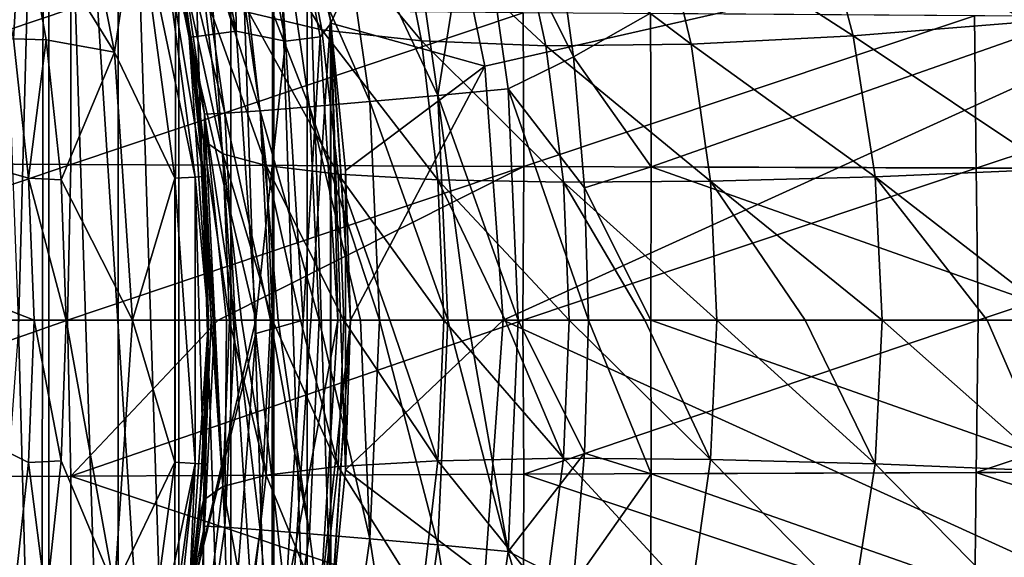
# Model space of a CAD drawing. Header units: metres. Extents: x -31 to 127, y -24 to 31.
# Tile 26 of 67: x 20.51 to 30.9, y -2.5 to 3.17. Entities that reach past the tile are written whole.
import ezdxf

# ---------------------------------------------------------------- set-up
doc = ezdxf.new("R2010")
doc.units = ezdxf.units.M
doc.layers.add('solid_13_381_041_XXX', color=7, linetype='CONTINUOUS')

msp = doc.modelspace()

# ---------------------------------------------------------------- linework, layer by layer
at = {"layer": 'solid_13_381_041_XXX'}
for points in [[(19.022402, 14.628772, -4), (20.728897, -12.095868, -4), (18.950666, -14.720345, -4)], [(20.770639, 12.024069, -4), (20.728897, -12.095868, -4), (19.022402, 14.628772, -4)], [(20.497093, -0.082362, 115.532135), (20.816034, 11.943295, 115.532135), (19.990934, 13.277484, 115.532135)], [(20.770639, 12.024069, -4), (22.140854, -9.251509, -4), (20.728897, -12.095868, -4)], [(22.16116, 9.205088, -4), (22.140854, -9.251509, -4), (20.770639, 12.024069, -4)], [(20.497093, -0.082362, 115.532135), (20.816002, -11.943326, 115.532135), (20.816034, 11.943295, 115.532135)], [(20.816002, -11.943326, 115.532135), (21.54834, -10.567223, 115.532135), (20.816034, 11.943295, 115.532135)], [(21.54834, -10.567223, 115.532135), (21.54834, 10.567225, 115.532135), (20.816034, 11.943295, 115.532135)], [(22.187971, -9.145625, 115.532135), (22.187971, 9.145627, 115.532135), (21.54834, 10.567225, 115.532135)], [(21.54834, -10.567223, 115.532135), (22.187971, -9.145625, 115.532135), (21.54834, 10.567225, 115.532135)], [(22.16116, 9.205088, -4), (23.171974, -6.249707, -4), (22.140854, -9.251509, -4)], [(23.177975, 6.227423, -4), (23.171974, -6.249707, -4), (22.16116, 9.205088, -4)], [(22.737679, -7.676274, 115.532135), (22.737679, 7.676275, 115.532135), (22.187971, 9.145627, 115.532135)], [(22.187971, -9.145625, 115.532135), (22.737679, -7.676274, 115.532135), (22.187971, 9.145627, 115.532135)], [(23.190828, -6.177847, 115.532135), (23.190828, 6.177848, 115.532135), (22.737679, 7.676275, 115.532135)], [(22.737679, -7.676274, 115.532135), (23.190828, -6.177847, 115.532135), (22.737679, 7.676275, 115.532135)], [(23.116484, 5.935304, -0.500454), (23.794676, 3.132629, -1), (23.18222, 6.211657, -1)], [(23.787151, 3.167558, -4), (23.171974, -6.249707, -4), (23.177975, 6.227423, -4)], [(23.787151, 3.167558, -4), (23.177975, 6.227423, -4), (23.18222, 6.211657, -1)], [(23.787151, 3.167558, -4), (23.18222, 6.211657, -1), (23.794676, 3.132629, -1)], [(23.541895, -4.665909, 115.532135), (23.541895, 4.66591, 115.532135), (23.190828, 6.177848, 115.532135)], [(23.190828, -6.177847, 115.532135), (23.541895, -4.665909, 115.532135), (23.190828, 6.177848, 115.532135)], [(22.79213, 3.048148), (22.208988, 5.97863), (21.725313, 5.851461)], [(22.761703, 5.844213, -0.133975), (22.208988, 5.97863), (22.79213, 3.048148)], [(23.116484, 5.935304, -0.500454), (22.761703, 5.844213, -0.133975), (23.314695, 2.945331, -0.133975)], [(23.116484, 5.935304, -0.500454), (23.314695, 2.945331, -0.133975), (23.678095, 2.991239, -0.500454)], [(23.116484, 5.935304, -0.500454), (23.678095, 2.991239, -0.500454), (23.794676, 3.132629, -1)], [(22.296036, 2.98267), (21.725313, 5.851461), (22.275093, 3.17336, 81.776047)], [(22.79213, 3.048148), (21.725313, 5.851461), (22.296036, 2.98267)], [(23.314695, 2.945331, -0.133975), (22.761703, 5.844213, -0.133975), (22.79213, 3.048148)], [(6.541116, 5.541268, 128.937637), (20.445528, 2.969709, 128.937637), (20.604586, 1.499593, 128.937637)], [(6.541116, 5.541268, 128.937637), (20.604586, 1.499593, 128.937637), (20.663256, 0, 128.937637)], [(6.541116, 5.541268, 128.937637), (20.663256, 0, 128.937637), (20.604586, -1.499593, 128.937637)], [(6.541116, 5.541268, 128.937637), (20.604586, -1.499593, 128.937637), (20.445528, -2.969709, 128.937637)], [(21.511757, 2.828188, 118.08213), (20.530445, 4.415976, 119.294571), (20.975658, 5.559701, 118.08213)], [(21.511757, 2.828188, 118.08213), (20.975658, 5.559701, 118.08213), (21.749933, 4.43925, 118.08213)], [(24.847712, 5.438401, 116.361153), (23.541895, 4.66591, 115.532135), (23.793364, 3.133456, 115.532135)], [(25.418114, 2.681129, 116.432297), (24.847712, 5.438401, 116.361153), (23.793364, 3.133456, 115.532135)], [(37.55788, 5.437597, 116.470985), (24.847712, 5.438401, 116.361153), (25.418114, 2.681129, 116.432297)], [(37.55788, 5.437597, 116.470985), (25.418114, 2.681129, 116.432297), (25.610561, -0.000003, 116.46199)], [(37.55788, 5.437597, 116.470985), (25.610561, -0.000003, 116.46199), (37.933144, -0.000014, 116.568024)], [(22.629972, 4.814612, 88.273262), (23.412628, 4.553225, 90.042809), (23.695786, 3.065186, 89.624825)], [(22.928146, 3.246946, 87.789574), (22.629972, 4.814612, 88.273262), (23.695786, 3.065186, 89.624825)], [(24.58424, 4.721899, 140.59816), (25.318113, 4.859814, 140.811325), (24.92091, 2.370997, 140.545563)], [(24.92091, 2.370997, 140.545563), (25.318113, 4.859814, 140.811325), (25.664398, 2.440204, 140.758789)], [(25.318113, 4.859814, 140.811325), (26.162029, 4.142619, 140.854706), (26.35078, 2.77812, 140.82811)], [(25.664398, 2.440204, 140.758789), (25.318113, 4.859814, 140.811325), (26.35078, 2.77812, 140.82811)], [(24.58424, 4.721899, 140.59816), (24.92091, 2.370997, 140.545563), (23.876961, 4.593511, 140.227112)], [(23.876961, 4.593511, 140.227112), (24.205013, 2.306641, 140.174408), (23.24457, 4.483986, 139.706909)], [(23.793364, -3.133456, 115.532135), (23.793364, 3.133456, 115.532135), (23.541895, 4.66591, 115.532135)], [(23.541895, -4.665909, 115.532135), (23.793364, -3.133456, 115.532135), (23.541895, 4.66591, 115.532135)], [(24.92091, 2.370997, 140.545563), (24.205013, 2.306641, 140.174408), (23.876961, 4.593511, 140.227112)], [(28.921318, 4.440459, 95.458778), (30.706038, 4.648186, 96.217003), (31.140221, 3.149281, 95.958351)], [(31.140221, 3.149281, 95.958351), (30.706038, 4.648186, 96.217003), (33.05864, 3.357312, 96.432983)], [(21.749933, 4.43925, 118.08213), (21.955168, 4.502699, 118.169998), (22.361204, 1.510039, 118.169998)], [(21.955168, 4.502699, 118.169998), (22.041246, 4.520335, 118.382133), (22.295723, 3.025013, 118.382133)], [(21.955168, 4.502699, 118.169998), (22.295723, 3.025013, 118.382133), (22.448874, 1.515944, 118.382133)], [(22.361204, 1.510039, 118.169998), (21.955168, 4.502699, 118.169998), (22.448874, 1.515944, 118.382133)], [(22.295723, 3.025013, 118.382133), (22.041246, 4.520335, 118.382133), (22.100016, 4.223664, 136.877441)], [(23.24457, 4.483986, 139.706909), (23.565672, 2.251824, 139.654053), (22.729908, 4.400944, 139.066071)], [(24.205013, 2.306641, 140.174408), (23.565672, 2.251824, 139.654053), (23.24457, 4.483986, 139.706909)], [(23.412628, 4.553225, 90.042809), (24.462481, 4.38077, 91.690407), (24.747957, 2.946488, 91.330719)], [(23.695786, 3.065186, 89.624825), (23.412628, 4.553225, 90.042809), (24.747957, 2.946488, 91.330719)], [(20.530445, 4.415976, 119.294571), (20.445528, 2.969709, 128.937637), (20.186083, 4.410349, 128.937637)], [(20.530445, 4.415976, 119.294571), (20.790874, 2.956272, 119.294571), (20.445528, 2.969709, 128.937637)], [(21.511757, 2.828188, 118.08213), (20.790874, 2.956272, 119.294571), (20.530445, 4.415976, 119.294571)], [(21.511757, 2.828188, 118.08213), (21.749933, 4.43925, 118.08213), (22.147306, 1.499096, 118.08213)], [(22.147306, 1.499096, 118.08213), (21.749933, 4.43925, 118.08213), (22.361204, 1.510039, 118.169998)], [(22.729908, 4.400944, 139.066071), (23.046228, 2.210363, 139.013031), (22.361204, 4.348731, 138.348099)], [(23.565672, 2.251824, 139.654053), (23.046228, 2.210363, 139.013031), (22.729908, 4.400944, 139.066071)], [(24.462481, 4.38077, 91.690407), (25.755974, 4.303735, 93.168358), (26.059853, 2.895352, 92.856422)], [(24.747957, 2.946488, 91.330719), (24.462481, 4.38077, 91.690407), (26.059853, 2.895352, 92.856422)], [(27.255836, 4.324002, 94.435265), (28.921318, 4.440459, 95.458778), (29.301926, 2.998862, 95.199539)], [(29.301926, 2.998862, 95.199539), (28.921318, 4.440459, 95.458778), (31.140221, 3.149281, 95.958351)], [(22.147261, 4.327683, 137.602142), (22.461138, 2.174155, 137.548691), (22.100016, 4.223664, 136.877441)], [(22.361204, 4.348731, 138.348099), (22.67514, 2.184423, 138.294861), (22.147261, 4.327683, 137.602142)], [(22.67514, 2.184423, 138.294861), (22.461138, 2.174155, 137.548691), (22.147261, 4.327683, 137.602142)], [(23.046228, 2.210363, 139.013031), (22.67514, 2.184423, 138.294861), (22.361204, 4.348731, 138.348099)], [(25.755974, 4.303735, 93.168358), (27.255836, 4.324002, 94.435265), (27.592175, 2.913071, 94.157646)], [(26.059853, 2.895352, 92.856422), (25.755974, 4.303735, 93.168358), (27.592175, 2.913071, 94.157646)], [(27.592175, 2.913071, 94.157646), (27.255836, 4.324002, 94.435265), (29.301926, 2.998862, 95.199539)], [(22.295723, 3.025013, 118.382133), (22.100016, 4.223664, 136.877441), (22.320778, 2.834228, 136.841522)], [(22.461138, 2.174155, 137.548691), (22.320778, 2.834228, 136.841522), (22.100016, 4.223664, 136.877441)], [(26.35078, 2.77812, 140.82811), (26.162029, 4.142619, 140.854706), (27.162798, 3.238339, 140.834351)], [(22.213261, 3.761816, 83.935013), (22.450157, 1.897471, 83.548523), (22.275093, 3.17336, 81.776047)], [(22.652725, 1.754867, 85.537163), (22.450157, 1.897471, 83.548523), (22.213261, 3.761816, 83.935013)], [(22.652725, 1.754867, 85.537163), (22.213261, 3.761816, 83.935013), (22.447575, 3.483503, 85.878563)], [(22.447575, 3.483503, 85.878563), (22.928146, 3.246946, 87.789574), (23.111761, 1.634009, 87.492119)], [(22.652725, 1.754867, 85.537163), (22.447575, 3.483503, 85.878563), (23.111761, 1.634009, 87.492119)], [(16.246613, 3.33513, 146.327454), (16.253338, 1.669261, 146.347427), (21.049398, 3.285766, 146.374313)], [(16.253338, 1.669261, 146.347427), (21.048697, 1.643754, 146.395432), (21.049398, 3.285766, 146.374313)], [(21.049398, 3.285766, 146.374313), (21.048697, 1.643754, 146.395432), (25.822971, 3.244532, 146.398804)], [(21.048697, 1.643754, 146.395432), (25.8283, 1.622668, 146.420593), (25.822971, 3.244532, 146.398804)], [(22.928146, 3.246946, 87.789574), (23.695786, 3.065186, 89.624825), (23.869167, 1.541572, 89.368546)], [(23.111761, 1.634009, 87.492119), (22.928146, 3.246946, 87.789574), (23.869167, 1.541572, 89.368546)], [(25.822971, 3.244532, 146.398804), (25.8283, 1.622668, 146.420593), (30.584211, 3.209761, 146.40123)], [(26.35078, 2.77812, 140.82811), (27.162798, 3.238339, 140.834351), (27.171232, 1.619494, 140.812408)], [(31.698471, 3.206752, 140.837402), (27.171232, 1.619494, 140.812408), (27.162798, 3.238339, 140.834351)], [(22.296036, 2.98267), (22.275093, 3.17336, 81.776047), (22.401909, 2.098692, 81.569939)], [(22.450157, 1.897471, 83.548523), (22.401909, 2.098692, 81.569939), (22.275093, 3.17336, 81.776047)], [(23.787151, 3.167558, -4), (23.787868, -3.175296, -4), (23.171974, -6.249707, -4)], [(23.678095, 2.991239, -0.500454), (23.866287, 0, -0.500454), (23.794676, 3.132629, -1)], [(23.787151, 3.167558, -4), (23.794676, 3.132629, -1), (24, 0, -1)], [(23.787151, 3.167558, -4), (24, 0, -1), (24, 0, -4)], [(23.787151, 3.167558, -4), (24, 0, -4), (23.787868, -3.175296, -4)], [(23.946066, -1.578153, 115.532135), (23.946066, 1.578153, 115.532135), (23.793364, 3.133456, 115.532135)], [(25.418114, 2.681129, 116.432297), (23.793364, 3.133456, 115.532135), (23.946066, 1.578153, 115.532135)], [(23.793364, -3.133456, 115.532135), (23.946066, -1.578153, 115.532135), (23.793364, 3.133456, 115.532135)], [(23.866287, 0, -0.500454), (24, 0, -1), (23.794676, 3.132629, -1)], [(25.8283, 1.622668, 146.420593), (30.601257, 1.605097, 146.423111), (30.584211, 3.209761, 146.40123)], [(31.718288, 1.603582, 140.815567), (27.171232, 1.619494, 140.812408), (31.698471, 3.206752, 140.837402)], [(29.301926, 2.998862, 95.199539), (31.140221, 3.149281, 95.958351), (31.408863, 1.592526, 95.79924)], [(30.584211, 3.209761, 146.40123), (30.601257, 1.605097, 146.423111), (35.349594, 3.180466, 146.38179)], [(30.601257, 1.605097, 146.423111), (35.376457, 1.590503, 146.40303), (35.349594, 3.180466, 146.38179)], [(22.448874, 1.515944, 118.382133), (22.295723, 3.025013, 118.382133), (22.320778, 2.834228, 136.841522)], [(22.999882, 0.003353), (22.79213, 3.048148), (22.296036, 2.98267)], [(23.314695, 2.945331, -0.133975), (22.79213, 3.048148), (22.999882, 0.003353)], [(23.695786, 3.065186, 89.624825), (24.747957, 2.946488, 91.330719), (24.922293, 1.48177, 91.110817)], [(23.869167, 1.541572, 89.368546), (23.695786, 3.065186, 89.624825), (24.922293, 1.48177, 91.110817)], [(20.790874, 2.956272, 119.294571), (20.604586, 1.499593, 128.937637), (20.445528, 2.969709, 128.937637)], [(20.790874, 2.956272, 119.294571), (20.947653, 1.48183, 119.294571), (20.604586, 1.499593, 128.937637)], [(21.511757, 2.828188, 118.08213), (20.947653, 1.48183, 119.294571), (20.790874, 2.956272, 119.294571)], [(22.296036, 2.98267), (22.5, 0, 81.43132), (22.5, 0)], [(22.999882, 0.003353), (22.296036, 2.98267), (22.5, 0)], [(22.296036, 2.98267), (22.401909, 2.098692, 81.569939), (22.5, 0, 81.43132)], [(23.5, 0, -0.133975), (23.314695, 2.945331, -0.133975), (22.999882, 0.003353)], [(23.678095, 2.991239, -0.500454), (23.314695, 2.945331, -0.133975), (23.5, 0, -0.133975)], [(23.678095, 2.991239, -0.500454), (23.5, 0, -0.133975), (23.866287, 0, -0.500454)], [(24.747957, 2.946488, 91.330719), (26.059853, 2.895352, 92.856422), (26.245535, 1.456884, 92.666122)], [(24.922293, 1.48177, 91.110817), (24.747957, 2.946488, 91.330719), (26.245535, 1.456884, 92.666122)], [(26.059853, 2.895352, 92.856422), (27.592175, 2.913071, 94.157646), (27.798328, 1.467553, 93.988342)], [(27.592175, 2.913071, 94.157646), (29.301926, 2.998862, 95.199539), (29.536259, 1.513359, 95.041031)], [(27.798328, 1.467553, 93.988342), (27.592175, 2.913071, 94.157646), (29.536259, 1.513359, 95.041031)], [(29.536259, 1.513359, 95.041031), (29.301926, 2.998862, 95.199539), (31.408863, 1.592526, 95.79924)], [(21.700001, 0, 118.08213), (20.947653, 1.48183, 119.294571), (21.511757, 2.828188, 118.08213)], [(21.700001, 0, 118.08213), (21.511757, 2.828188, 118.08213), (22.147306, 1.499096, 118.08213)], [(22.448874, 1.515944, 118.382133), (22.320778, 2.834228, 136.841522), (22.454859, 1.424533, 136.817841)], [(22.461138, 2.174155, 137.548691), (22.454859, 1.424533, 136.817841), (22.320778, 2.834228, 136.841522)], [(26.245535, 1.456884, 92.666122), (26.059853, 2.895352, 92.856422), (27.798328, 1.467553, 93.988342)], [(25.664398, 2.440204, 140.758789), (26.35078, 2.77812, 140.82811), (26.467024, 1.396006, 140.811859)], [(26.467024, 1.396006, 140.811859), (26.35078, 2.77812, 140.82811), (27.171232, 1.619494, 140.812408)], [(25.418114, 2.681129, 116.432297), (23.946066, 1.578153, 115.532135), (24, 0, 115.532135)], [(25.418114, 2.681129, 116.432297), (24, 0, 115.532135), (25.610561, -0.000003, 116.46199)], [(24.92091, 2.370997, 140.545563), (25.664398, 2.440204, 140.758789), (25.768301, -0.000011, 140.738892)], [(25.664398, 2.440204, 140.758789), (26.467024, 1.396006, 140.811859), (26.508963, -0.000001, 140.806366)], [(25.768301, -0.000011, 140.738892), (25.664398, 2.440204, 140.758789), (26.508963, -0.000001, 140.806366)], [(24.205013, 2.306641, 140.174408), (24.307251, -0.00001, 140.151794), (23.565672, 2.251824, 139.654053)], [(24.92091, 2.370997, 140.545563), (25.025242, -0.00001, 140.524582), (24.205013, 2.306641, 140.174408)], [(25.025242, -0.00001, 140.524582), (24.307251, -0.00001, 140.151794), (24.205013, 2.306641, 140.174408)], [(25.236797, -0.00001, 140.601685), (24.92091, 2.370997, 140.545563), (25.768301, -0.000011, 140.738892)], [(25.236797, -0.00001, 140.601685), (25.025242, -0.00001, 140.524582), (24.92091, 2.370997, 140.545563)], [(22.67514, 2.184423, 138.294861), (22.78414, -0.000018, 138.287048), (22.461138, 2.174155, 137.548691)], [(23.046228, 2.210363, 139.013031), (23.15473, -0.000015, 138.999359), (22.67514, 2.184423, 138.294861)], [(23.15473, -0.000015, 138.999359), (22.78414, -0.000018, 138.287048), (22.67514, 2.184423, 138.294861)], [(23.565672, 2.251824, 139.654053), (23.669069, -0.000012, 139.632294), (23.046228, 2.210363, 139.013031)], [(23.237123, -0.000014, 139.120178), (23.15473, -0.000015, 138.999359), (23.046228, 2.210363, 139.013031)], [(23.669069, -0.000012, 139.632294), (23.237123, -0.000014, 139.120178), (23.046228, 2.210363, 139.013031)], [(24.103689, -0.000011, 140.00914), (23.669069, -0.000012, 139.632294), (23.565672, 2.251824, 139.654053)], [(24.307251, -0.00001, 140.151794), (24.103689, -0.000011, 140.00914), (23.565672, 2.251824, 139.654053)], [(22.530714, 0, 83.426102), (22.5, 0, 81.43132), (22.401909, 2.098692, 81.569939)], [(22.450157, 1.897471, 83.548523), (22.530714, 0, 83.426102), (22.401909, 2.098692, 81.569939)], [(22.461138, 2.174155, 137.548691), (22.568007, -0.000023, 137.540833), (22.454859, 1.424533, 136.817841)], [(22.69006, -0.00002, 138.024719), (22.568007, -0.000023, 137.540833), (22.461138, 2.174155, 137.548691)], [(22.78414, -0.000018, 138.287048), (22.69006, -0.00002, 138.024719), (22.461138, 2.174155, 137.548691)], [(22.552713, 0, 83.836845), (22.530714, 0, 83.426102), (22.450157, 1.897471, 83.548523)], [(22.723761, 0, 85.433754), (22.450157, 1.897471, 83.548523), (22.652725, 1.754867, 85.537163)], [(22.552713, 0, 83.836845), (22.450157, 1.897471, 83.548523), (22.723761, 0, 85.433754)], [(16.253338, 1.669261, 146.347427), (16.210073, 0, 146.3535), (21.048697, 1.643754, 146.395432)], [(22.652725, 1.754867, 85.537163), (23.111761, 1.634009, 87.492119), (23.177151, 0, 87.403732)], [(22.652725, 1.754867, 85.537163), (23.177151, 0, 87.403732), (22.848875, 0, 86.125816)], [(22.723761, 0, 85.433754), (22.652725, 1.754867, 85.537163), (22.848875, 0, 86.125816)], [(16.210073, 0, 146.3535), (21.013155, 0, 146.402191), (21.048697, 1.643754, 146.395432)], [(21.048697, 1.643754, 146.395432), (21.013155, 0, 146.402191), (25.8283, 1.622668, 146.420593)], [(21.013155, 0, 146.402191), (22.60285, 0, 146.413223), (25.8283, 1.622668, 146.420593)], [(22.60285, 0, 146.413223), (25.816381, 0, 146.427811), (25.8283, 1.622668, 146.420593)], [(23.111761, 1.634009, 87.492119), (23.869167, 1.541572, 89.368546), (23.931084, 0, 89.289948)], [(23.111761, 1.634009, 87.492119), (23.931084, 0, 89.289948), (23.471256, 0, 88.246269)], [(23.177151, 0, 87.403732), (23.111761, 1.634009, 87.492119), (23.471256, 0, 88.246269)], [(23.946066, -1.578153, 115.532135), (24, 0, 115.532135), (23.946066, 1.578153, 115.532135)], [(25.8283, 1.622668, 146.420593), (25.816381, 0, 146.427811), (30.601257, 1.605097, 146.423111)], [(25.816381, 0, 146.427811), (30.619789, 0, 146.430374), (30.601257, 1.605097, 146.423111)], [(26.467024, 1.396006, 140.811859), (27.171232, 1.619494, 140.812408), (27.167688, -0.000001, 140.805115)], [(31.74404, -0.000001, 140.808334), (27.167688, -0.000001, 140.805115), (27.171232, 1.619494, 140.812408)], [(31.718288, 1.603582, 140.815567), (31.74404, -0.000001, 140.808334), (27.171232, 1.619494, 140.812408)], [(29.536259, 1.513359, 95.041031), (31.408863, 1.592526, 95.79924), (31.489153, 0, 95.742203)], [(30.601257, 1.605097, 146.423111), (30.619789, 0, 146.430374), (35.376457, 1.590503, 146.40303)], [(30.619789, 0, 146.430374), (35.423172, 0, 146.409851), (35.376457, 1.590503, 146.40303)], [(21, 0, 119.294571), (20.663256, 0, 128.937637), (20.604586, 1.499593, 128.937637)], [(20.947653, 1.48183, 119.294571), (21, 0, 119.294571), (20.604586, 1.499593, 128.937637)], [(21.700001, 0, 118.08213), (21, 0, 119.294571), (20.947653, 1.48183, 119.294571)], [(21.700001, 0, 118.08213), (22.147306, 1.499096, 118.08213), (22.147379, -1.498026, 118.08213)], [(22.147306, 1.499096, 118.08213), (22.361204, 1.510039, 118.169998), (22.361204, -1.51004, 118.169998)], [(22.147379, -1.498026, 118.08213), (22.147306, 1.499096, 118.08213), (22.361204, -1.51004, 118.169998)], [(22.361204, 1.510039, 118.169998), (22.448874, 1.515944, 118.382133), (22.5, -0.000015, 118.382133)], [(22.361204, 1.510039, 118.169998), (22.5, -0.000015, 118.382133), (22.448872, -1.515974, 118.382133)], [(22.361204, -1.51004, 118.169998), (22.361204, 1.510039, 118.169998), (22.448872, -1.515974, 118.382133)], [(22.448874, 1.515944, 118.382133), (22.454859, 1.424533, 136.817841), (22.5, -0.000001, 136.806381)], [(22.5, -0.000015, 118.382133), (22.448874, 1.515944, 118.382133), (22.5, -0.000001, 136.806381)], [(23.869167, 1.541572, 89.368546), (24.922293, 1.48177, 91.110817), (24.984131, 0, 91.041679)], [(23.869167, 1.541572, 89.368546), (24.984131, 0, 91.041679), (24.415159, 0, 90.176353)], [(23.931084, 0, 89.289948), (23.869167, 1.541572, 89.368546), (24.415159, 0, 90.176353)], [(24.922293, 1.48177, 91.110817), (26.245535, 1.456884, 92.666122), (26.30792, 0, 92.60231)], [(24.922293, 1.48177, 91.110817), (26.30792, 0, 92.60231), (25.631504, 0, 91.868599)], [(24.984131, 0, 91.041679), (24.922293, 1.48177, 91.110817), (25.631504, 0, 91.868599)], [(26.245535, 1.456884, 92.666122), (27.798328, 1.467553, 93.988342), (27.863649, 0, 93.928581)], [(26.245535, 1.456884, 92.666122), (27.863649, 0, 93.928581), (27.104294, 0, 93.335289)], [(26.30792, 0, 92.60231), (26.245535, 1.456884, 92.666122), (27.104294, 0, 93.335289)], [(27.798328, 1.467553, 93.988342), (29.536259, 1.513359, 95.041031), (29.608173, 0, 94.984131)], [(27.798328, 1.467553, 93.988342), (29.608173, 0, 94.984131), (28.794508, 0, 94.539619)], [(27.863649, 0, 93.928581), (27.798328, 1.467553, 93.988342), (28.794508, 0, 94.539619)], [(29.536259, 1.513359, 95.041031), (31.489153, 0, 95.742203), (30.715807, 0, 95.472511)], [(29.608173, 0, 94.984131), (29.536259, 1.513359, 95.041031), (30.715807, 0, 95.472511)], [(22.568007, -0.000023, 137.540833), (22.5, -0.000001, 136.806381), (22.454859, 1.424533, 136.817841)], [(26.467024, 1.396006, 140.811859), (27.167688, -0.000001, 140.805115), (26.508963, -0.000001, 140.806366)], [(16.25313, -1.669121, 146.347427), (21.013155, 0, 146.402191), (16.210073, 0, 146.3535)], [(21.04862, -1.643675, 146.395432), (21.013155, 0, 146.402191), (16.25313, -1.669121, 146.347427)], [(21.511795, -2.827962, 118.08213), (21, 0, 119.294571), (21.700001, 0, 118.08213)], [(21.04862, -1.643675, 146.395432), (22.60285, 0, 146.413223), (21.013155, 0, 146.402191)], [(21.04862, -1.643675, 146.395432), (25.816381, 0, 146.427811), (22.60285, 0, 146.413223)], [(25.828268, -1.622651, 146.420593), (25.816381, 0, 146.427811), (21.04862, -1.643675, 146.395432)], [(21.511795, -2.827962, 118.08213), (21.700001, 0, 118.08213), (22.147379, -1.498026, 118.08213)], [(22.296724, -2.991762), (22.999882, 0.003353), (22.5, 0)], [(22.296724, -2.991762), (22.999882, -0.140226), (22.999882, 0.003353)], [(22.402124, -2.096391, 81.569534), (22.296724, -2.991762), (22.5, 0)], [(22.402124, -2.096391, 81.569534), (22.5, 0), (22.5, 0, 81.43132)], [(22.450157, -1.897471, 83.548523), (22.402124, -2.096391, 81.569534), (22.5, 0, 81.43132)], [(22.450157, -1.897471, 83.548523), (22.5, 0, 81.43132), (22.530714, 0, 83.426102)], [(23.5, 0, -0.133975), (22.999882, 0.003353), (22.999882, -0.140226)], [(23.314695, -2.945331, -0.133975), (23.5, 0, -0.133975), (22.999882, -0.140226)], [(23.314695, -2.945331, -0.133975), (23.866287, 0, -0.500454), (23.5, 0, -0.133975)], [(23.678095, -2.991239, -0.500454), (23.866287, 0, -0.500454), (23.314695, -2.945331, -0.133975)], [(23.678095, -2.991239, -0.500454), (24, 0, -1), (23.866287, 0, -0.500454)], [(25.610561, -0.000003, 116.46199), (24, 0, 115.532135), (23.946066, -1.578153, 115.532135)], [(25.828268, -1.622651, 146.420593), (30.619789, 0, 146.430374), (25.816381, 0, 146.427811)], [(30.601227, -1.605139, 146.423111), (30.619789, 0, 146.430374), (25.828268, -1.622651, 146.420593)], [(30.601227, -1.605139, 146.423111), (35.423172, 0, 146.409851), (30.619789, 0, 146.430374)], [(35.376423, -1.590604, 146.40303), (35.423172, 0, 146.409851), (30.601227, -1.605139, 146.423111)], [(20.497093, -0.082362, 115.532135), (20.280512, -2.990703, 115.532135), (20.816002, -11.943326, 115.532135)], [(20.947653, -1.48183, 119.294571), (20.604586, -1.499593, 128.937637), (20.663256, 0, 128.937637)], [(20.947653, -1.48183, 119.294571), (20.663256, 0, 128.937637), (21, 0, 119.294571)], [(21.511795, -2.827962, 118.08213), (20.947653, -1.48183, 119.294571), (21, 0, 119.294571)], [(22.448872, -1.515974, 118.382133), (22.5, -0.000015, 118.382133), (22.454865, -1.424447, 136.817841)], [(22.450157, -1.897471, 83.548523), (22.530714, 0, 83.426102), (22.652725, -1.754867, 85.537163)], [(22.5, -0.000015, 118.382133), (22.5, -0.000001, 136.806381), (22.454865, -1.424447, 136.817841)], [(22.461136, -2.174186, 137.548691), (22.454865, -1.424447, 136.817841), (22.5, -0.000001, 136.806381)], [(22.461136, -2.174186, 137.548691), (22.5, -0.000001, 136.806381), (22.568007, -0.000023, 137.540833)], [(22.675137, -2.184455, 138.294861), (22.461136, -2.174186, 137.548691), (22.568007, -0.000023, 137.540833)], [(22.652725, -1.754867, 85.537163), (22.530714, 0, 83.426102), (22.552713, 0, 83.836845)], [(22.652725, -1.754867, 85.537163), (22.552713, 0, 83.836845), (22.723761, 0, 85.433754)], [(22.675137, -2.184455, 138.294861), (22.568007, -0.000023, 137.540833), (22.69006, -0.00002, 138.024719)], [(22.652725, -1.754867, 85.537163), (22.723761, 0, 85.433754), (23.111761, -1.634009, 87.492119)], [(22.675137, -2.184455, 138.294861), (22.69006, -0.00002, 138.024719), (22.78414, -0.000018, 138.287048)], [(23.046225, -2.210394, 139.013031), (22.675137, -2.184455, 138.294861), (22.78414, -0.000018, 138.287048)], [(23.111761, -1.634009, 87.492119), (22.723761, 0, 85.433754), (22.848875, 0, 86.125816)], [(23.046225, -2.210394, 139.013031), (22.78414, -0.000018, 138.287048), (23.15473, -0.000015, 138.999359)], [(23.111761, -1.634009, 87.492119), (22.848875, 0, 86.125816), (23.177151, 0, 87.403732)], [(23.56567, -2.251848, 139.654053), (23.046225, -2.210394, 139.013031), (23.15473, -0.000015, 138.999359)], [(23.111761, -1.634009, 87.492119), (23.177151, 0, 87.403732), (23.869167, -1.541572, 89.368546)], [(23.56567, -2.251848, 139.654053), (23.15473, -0.000015, 138.999359), (23.237123, -0.000014, 139.120178)], [(23.869167, -1.541572, 89.368546), (23.177151, 0, 87.403732), (23.471256, 0, 88.246269)], [(23.56567, -2.251848, 139.654053), (23.237123, -0.000014, 139.120178), (23.669069, -0.000012, 139.632294)], [(23.869167, -1.541572, 89.368546), (23.471256, 0, 88.246269), (23.931084, 0, 89.289948)], [(24.205011, -2.306665, 140.174408), (23.56567, -2.251848, 139.654053), (23.669069, -0.000012, 139.632294)], [(24.205011, -2.306665, 140.174408), (23.669069, -0.000012, 139.632294), (24.103689, -0.000011, 140.00914)], [(23.678095, -2.991239, -0.500454), (23.794676, -3.132629, -1), (24, 0, -1)], [(23.787868, -3.175296, -4), (24, 0, -4), (23.794676, -3.132629, -1)], [(24, 0, -4), (24, 0, -1), (23.794676, -3.132629, -1)], [(23.869167, -1.541572, 89.368546), (23.931084, 0, 89.289948), (24.922293, -1.48177, 91.110817)], [(24.922293, -1.48177, 91.110817), (23.931084, 0, 89.289948), (24.415159, 0, 90.176353)], [(25.416576, -2.691771, 116.43206), (25.610561, -0.000003, 116.46199), (23.946066, -1.578153, 115.532135)], [(24.205011, -2.306665, 140.174408), (24.103689, -0.000011, 140.00914), (24.307251, -0.00001, 140.151794)], [(24.920906, -2.371035, 140.545563), (24.205011, -2.306665, 140.174408), (24.307251, -0.00001, 140.151794)], [(24.920906, -2.371035, 140.545563), (24.307251, -0.00001, 140.151794), (25.025242, -0.00001, 140.524582)], [(24.922293, -1.48177, 91.110817), (24.415159, 0, 90.176353), (24.984131, 0, 91.041679)], [(24.920906, -2.371035, 140.545563), (25.025242, -0.00001, 140.524582), (25.664389, -2.440316, 140.758789)], [(24.922293, -1.48177, 91.110817), (24.984131, 0, 91.041679), (26.245535, -1.456884, 92.666122)], [(26.245535, -1.456884, 92.666122), (24.984131, 0, 91.041679), (25.631504, 0, 91.868599)], [(25.664389, -2.440316, 140.758789), (25.025242, -0.00001, 140.524582), (25.236797, -0.00001, 140.601685)], [(25.664389, -2.440316, 140.758789), (25.236797, -0.00001, 140.601685), (25.768301, -0.000011, 140.738892)], [(25.416576, -2.691771, 116.43206), (37.560299, -5.43761, 116.471001), (25.610561, -0.000003, 116.46199)], [(37.560299, -5.43761, 116.471001), (37.933144, -0.000014, 116.568024), (25.610561, -0.000003, 116.46199)], [(26.245535, -1.456884, 92.666122), (25.631504, 0, 91.868599), (26.30792, 0, 92.60231)], [(25.664389, -2.440316, 140.758789), (25.768301, -0.000011, 140.738892), (26.466698, -1.400786, 140.81189)], [(26.466698, -1.400786, 140.81189), (25.768301, -0.000011, 140.738892), (26.508963, -0.000001, 140.806366)], [(26.245535, -1.456884, 92.666122), (26.30792, 0, 92.60231), (27.798328, -1.467553, 93.988342)], [(27.798328, -1.467553, 93.988342), (26.30792, 0, 92.60231), (27.104294, 0, 93.335289)], [(27.171219, -1.619498, 140.812408), (26.466698, -1.400786, 140.81189), (26.508963, -0.000001, 140.806366)], [(27.171219, -1.619498, 140.812408), (26.508963, -0.000001, 140.806366), (27.167688, -0.000001, 140.805115)], [(27.798328, -1.467553, 93.988342), (27.104294, 0, 93.335289), (27.863649, 0, 93.928581)], [(31.718275, -1.603545, 140.815567), (27.167688, -0.000001, 140.805115), (31.74404, -0.000001, 140.808334)], [(31.718275, -1.603545, 140.815567), (27.171219, -1.619498, 140.812408), (27.167688, -0.000001, 140.805115)], [(27.798328, -1.467553, 93.988342), (27.863649, 0, 93.928581), (29.536259, -1.513359, 95.041031)], [(29.536259, -1.513359, 95.041031), (27.863649, 0, 93.928581), (28.794508, 0, 94.539619)], [(29.536259, -1.513359, 95.041031), (28.794508, 0, 94.539619), (29.608173, 0, 94.984131)], [(29.536259, -1.513359, 95.041031), (29.608173, 0, 94.984131), (31.408863, -1.592526, 95.79924)], [(31.408863, -1.592526, 95.79924), (29.608173, 0, 94.984131), (30.715807, 0, 95.472511)], [(31.408863, -1.592526, 95.79924), (30.715807, 0, 95.472511), (31.489153, 0, 95.742203)], [(22.296724, -2.991762), (22.773331, -3.185616), (22.999882, -0.140226)], [(23.314695, -2.945331, -0.133975), (22.999882, -0.140226), (22.773331, -3.185616)], [(22.448872, -1.515974, 118.382133), (22.454865, -1.424447, 136.817841), (22.320799, -2.834067, 136.841522)], [(22.461136, -2.174186, 137.548691), (22.320799, -2.834067, 136.841522), (22.454865, -1.424447, 136.817841)], [(25.664389, -2.440316, 140.758789), (26.466698, -1.400786, 140.81189), (26.349728, -2.786826, 140.828247)], [(27.171219, -1.619498, 140.812408), (26.349728, -2.786826, 140.828247), (26.466698, -1.400786, 140.81189)], [(20.790874, -2.956272, 119.294571), (20.445528, -2.969709, 128.937637), (20.604586, -1.499593, 128.937637)], [(20.947653, -1.48183, 119.294571), (20.790874, -2.956272, 119.294571), (20.604586, -1.499593, 128.937637)], [(21.511795, -2.827962, 118.08213), (20.790874, -2.956272, 119.294571), (20.947653, -1.48183, 119.294571)], [(21.511795, -2.827962, 118.08213), (22.147379, -1.498026, 118.08213), (21.750143, -4.438214, 118.08213)], [(21.750143, -4.438214, 118.08213), (22.147379, -1.498026, 118.08213), (22.361204, -1.51004, 118.169998)], [(21.750143, -4.438214, 118.08213), (22.361204, -1.51004, 118.169998), (21.955168, -4.502699, 118.169998)], [(21.955168, -4.502699, 118.169998), (22.361204, -1.51004, 118.169998), (22.041241, -4.520365, 118.382133)], [(22.361204, -1.51004, 118.169998), (22.295719, -3.025044, 118.382133), (22.041241, -4.520365, 118.382133)], [(22.361204, -1.51004, 118.169998), (22.448872, -1.515974, 118.382133), (22.295719, -3.025044, 118.382133)], [(22.295719, -3.025044, 118.382133), (22.448872, -1.515974, 118.382133), (22.320799, -2.834067, 136.841522)], [(23.111761, -1.634009, 87.492119), (23.869167, -1.541572, 89.368546), (23.695786, -3.065186, 89.624825)], [(23.695786, -3.065186, 89.624825), (23.869167, -1.541572, 89.368546), (24.747957, -2.946488, 91.330719)], [(23.869167, -1.541572, 89.368546), (24.922293, -1.48177, 91.110817), (24.747957, -2.946488, 91.330719)], [(24.747957, -2.946488, 91.330719), (24.922293, -1.48177, 91.110817), (26.059853, -2.895352, 92.856422)], [(24.922293, -1.48177, 91.110817), (26.245535, -1.456884, 92.666122), (26.059853, -2.895352, 92.856422)], [(26.059853, -2.895352, 92.856422), (26.245535, -1.456884, 92.666122), (27.592175, -2.913071, 94.157646)], [(26.245535, -1.456884, 92.666122), (27.798328, -1.467553, 93.988342), (27.592175, -2.913071, 94.157646)], [(27.592175, -2.913071, 94.157646), (27.798328, -1.467553, 93.988342), (29.301926, -2.998862, 95.199539)], [(27.798328, -1.467553, 93.988342), (29.536259, -1.513359, 95.041031), (29.301926, -2.998862, 95.199539)], [(29.301926, -2.998862, 95.199539), (29.536259, -1.513359, 95.041031), (31.140221, -3.149281, 95.958351)], [(29.536259, -1.513359, 95.041031), (31.408863, -1.592526, 95.79924), (31.140221, -3.149281, 95.958351)], [(21.049294, -3.285609, 146.374313), (21.04862, -1.643675, 146.395432), (16.25313, -1.669121, 146.347427)], [(25.822906, -3.244498, 146.398804), (25.828268, -1.622651, 146.420593), (21.04862, -1.643675, 146.395432)], [(25.822906, -3.244498, 146.398804), (21.04862, -1.643675, 146.395432), (21.049294, -3.285609, 146.374313)], [(22.652725, -1.754867, 85.537163), (23.111761, -1.634009, 87.492119), (22.928146, -3.246946, 87.789574)], [(22.928146, -3.246946, 87.789574), (23.111761, -1.634009, 87.492119), (23.695786, -3.065186, 89.624825)], [(25.416576, -2.691771, 116.43206), (23.946066, -1.578153, 115.532135), (23.793364, -3.133456, 115.532135)], [(30.584148, -3.209846, 146.40123), (25.828268, -1.622651, 146.420593), (25.822906, -3.244498, 146.398804)], [(30.584148, -3.209846, 146.40123), (30.601227, -1.605139, 146.423111), (25.828268, -1.622651, 146.420593)], [(27.171219, -1.619498, 140.812408), (27.162769, -3.238344, 140.834351), (26.349728, -2.786826, 140.828247)], [(31.69845, -3.206677, 140.837402), (27.162769, -3.238344, 140.834351), (27.171219, -1.619498, 140.812408)], [(31.718275, -1.603545, 140.815567), (31.69845, -3.206677, 140.837402), (27.171219, -1.619498, 140.812408)], [(35.349533, -3.180668, 146.38179), (30.601227, -1.605139, 146.423111), (30.584148, -3.209846, 146.40123)], [(35.349533, -3.180668, 146.38179), (35.376423, -1.590604, 146.40303), (30.601227, -1.605139, 146.423111)], [(21.049294, -3.285609, 146.374313), (16.25313, -1.669121, 146.347427), (16.246391, -3.33485, 146.327454)], [(22.447575, -3.483503, 85.878563), (22.652725, -1.754867, 85.537163), (22.928146, -3.246946, 87.789574)], [(22.450157, -1.897471, 83.548523), (22.652725, -1.754867, 85.537163), (22.447575, -3.483503, 85.878563)], [(22.213261, -3.761816, 83.935013), (22.402124, -2.096391, 81.569534), (22.450157, -1.897471, 83.548523)], [(22.213261, -3.761816, 83.935013), (22.450157, -1.897471, 83.548523), (22.447575, -3.483503, 85.878563)], [(22.461136, -2.174186, 137.548691), (22.147253, -4.327718, 137.602142), (22.320799, -2.834067, 136.841522)], [(22.361197, -4.348766, 138.348099), (22.147253, -4.327718, 137.602142), (22.461136, -2.174186, 137.548691)], [(22.213261, -3.761816, 83.935013), (22.275551, -3.170153, 81.775307), (22.402124, -2.096391, 81.569534)], [(22.402124, -2.096391, 81.569534), (22.275551, -3.170153, 81.775307), (22.296724, -2.991762)], [(22.675137, -2.184455, 138.294861), (22.361197, -4.348766, 138.348099), (22.461136, -2.174186, 137.548691)], [(22.7299, -4.400979, 139.066071), (22.361197, -4.348766, 138.348099), (22.675137, -2.184455, 138.294861)], [(23.046225, -2.210394, 139.013031), (22.7299, -4.400979, 139.066071), (22.675137, -2.184455, 138.294861)], [(23.244566, -4.484006, 139.706909), (22.7299, -4.400979, 139.066071), (23.046225, -2.210394, 139.013031)], [(23.56567, -2.251848, 139.654053), (23.244566, -4.484006, 139.706909), (23.046225, -2.210394, 139.013031)], [(23.876955, -4.593532, 140.227112), (23.244566, -4.484006, 139.706909), (23.56567, -2.251848, 139.654053)], [(24.205011, -2.306665, 140.174408), (23.876955, -4.593532, 140.227112), (23.56567, -2.251848, 139.654053)], [(24.58423, -4.721945, 140.59816), (23.876955, -4.593532, 140.227112), (24.205011, -2.306665, 140.174408)], [(24.920906, -2.371035, 140.545563), (24.58423, -4.721945, 140.59816), (24.205011, -2.306665, 140.174408)], [(24.920906, -2.371035, 140.545563), (25.318077, -4.860006, 140.81134), (24.58423, -4.721945, 140.59816)], [(24.920906, -2.371035, 140.545563), (25.664389, -2.440316, 140.758789), (25.318077, -4.860006, 140.81134)], [(25.318077, -4.860006, 140.81134), (25.664389, -2.440316, 140.758789), (26.159977, -4.154409, 140.85498)], [(25.664389, -2.440316, 140.758789), (26.349728, -2.786826, 140.828247), (26.159977, -4.154409, 140.85498)]]:
    msp.add_3dface(points, dxfattribs=at)

doc.saveas('drawing.dxf')
